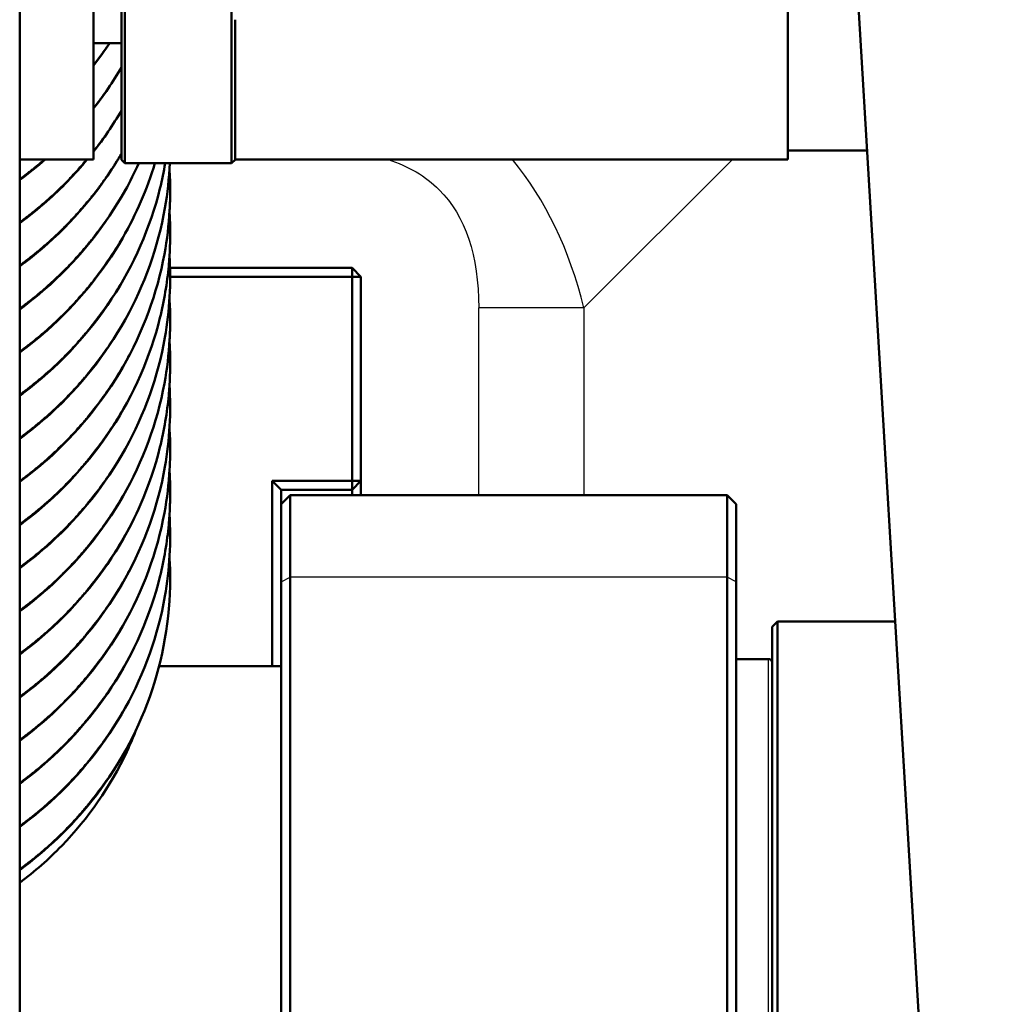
# Model space of a CAD drawing. Header units: millimetres. Extents: x 196 to 2279, y -1387 to 2348.
# Tile 79 of 89: x 445 to 500, y 1574 to 1629. Entities that reach past the tile are written whole.
import ezdxf

# ---------------------------------------------------------------- set-up
doc = ezdxf.new("R2010")
doc.units = ezdxf.units.MM
doc.header["$LTSCALE"] = 0.75
doc.layers.add('Visible', color=7, linetype='Continuous', lineweight=50)
doc.layers.add('Visible Narrow', color=7, linetype='Continuous', lineweight=25)

msp = doc.modelspace()

# ---------------------------------------------------------------- linework, layer by layer
at = {"layer": 'Visible', "extrusion": (0, 1, -2.966e-13)}
for p, q in [((444.877, 2318.996, 219.695), (444.877, 1507.27, 688.345)), ((457.948, 2196.115, 278.485), (499.506, 1498.805, -556.942)), ((449.002, 1627.766, -415.068), (450.552, 1627.766, -415.068)), ((487.752, 1621.766, -415.068), (492.178, 1621.766, -415.068)), ((444.877, 1621.266, -415.068), (449.002, 1621.266, -415.068)), ((450.552, 1621.252, -414.938), (450.752, 1621.052, -414.938)), ((456.902, 1621.252, -414.938), (456.702, 1621.052, -414.938)), ((456.902, 1621.266, -415.068), (487.752, 1621.266, -415.068)), ((456.702, 1621.052, -414.938), (450.752, 1621.052, -414.938)), ((453.268, 1615.213, -797.784), (463.427, 1615.213, -797.784)), ((463.427, 1615.213, -797.784), (463.427, 1614.713, -797.284)), ((463.927, 1614.713, -797.784), (463.427, 1615.213, -797.784)), ((463.427, 1614.713, -797.284), (453.275, 1614.713, -797.284)), ((463.427, 1603.313, -797.284), (463.427, 1614.713, -797.284)), ((463.927, 1614.713, -797.784), (463.427, 1614.713, -797.284)), ((463.927, 1614.713, -797.784), (463.927, 1603.313, -797.784)), ((458.977, 1592.963, -797.284), (458.977, 1603.313, -797.284)), ((458.977, 1603.313, -797.284), (463.427, 1603.313, -797.284)), ((458.977, 1603.313, -797.284), (459.477, 1602.813, -797.784)), ((463.427, 1603.313, -797.284), (463.427, 1602.813, -797.784)), ((463.927, 1603.313, -797.784), (463.427, 1603.313, -797.284)), ((463.927, 1603.313, -797.784), (463.427, 1602.813, -797.784)), ((459.477, 1602.813, -797.784), (459.477, 1602.013, -797.784)), ((463.427, 1602.813, -797.784), (459.477, 1602.813, -797.784)), ((459.477, 1602.013, -468.952), (459.977, 1602.513, -468.952)), ((459.977, 1602.513, -468.952), (484.377, 1602.513, -468.952)), ((484.877, 1602.013, -468.952), (484.377, 1602.513, -468.952)), ((486.877, 1595.163, -475.334), (487.177, 1595.463, -475.334)), ((493.745, 1595.463, -475.334), (487.177, 1595.463, -475.334)), ((486.677, 1593.363, -475.334), (484.877, 1593.363, -475.334)), ((459.477, 1592.963, -779.834), (452.658, 1592.963, -779.834))]:
    msp.add_line(p, q, dxfattribs=at)
at = {"layer": 'Visible', "extrusion": (-1, 2e-16, 2e-16)}
msp.add_arc((-1633.766, -415.068, -449.002), 12.5, 0, 180, dxfattribs=at)
at = {"layer": 'Visible', "extrusion": (1, 0, 0)}
for centre, radius, start, end in [((1633.766, -415.068, 487.752), 12.5, 0, 180), ((1592.513, -468.952, 459.977), 10, 0, 57.1446), ((1600.313, -894.784, 463.427), 2.5, 331.6424, 0), ((1592.513, -468.952, 484.877), 9.5, 0, 57.1446), ((1583.463, -482.965, 459.977), 26.681, 57.1446, 122.8554), ((1583.463, -482.965, 484.877), 26.181, 57.1446, 122.8554), ((1583.463, -475.334, 487.177), 12, 0, 180)]:
    msp.add_arc(centre, radius, start, end, dxfattribs=at)
at = {"layer": 'Visible', "extrusion": (-1, 7e-16, 1.2e-15)}
for centre, radius in [((-1633.552, -414.938, -450.552), 12.3), ((-1633.552, -414.938, -456.702), 12.5)]:
    msp.add_arc(centre, radius, 0, 121.4258, dxfattribs=at)
at = {"layer": 'Visible', "extrusion": (1, -7e-16, -1.2e-15)}
msp.add_arc((1633.552, -414.938, 450.752), 12.5, 58.5742, 180, dxfattribs=at)
at = {"layer": 'Visible', "extrusion": (1, -7e-16, -1.1e-15)}
msp.add_arc((1633.552, -414.938, 456.902), 12.3, 111.3563, 180, dxfattribs=at)
at = {"layer": 'Visible', "extrusion": (-1, 0, 0)}
for centre, radius, start, end in [((-1600.313, -894.784, -463.927), 3, 180, 222.8334), ((-1592.513, -468.952, -484.377), 10, 122.8554, 180), ((-1592.513, -468.952, -459.477), 9.5, 122.8554, 180), ((-1583.463, -482.965, -459.477), 26.181, 57.1446, 122.8554), ((-1583.463, -482.965, -484.377), 26.681, 57.1446, 122.8554), ((-1583.463, -475.334, -486.877), 11.7, 0, 180)]:
    msp.add_arc(centre, radius, start, end, dxfattribs=at)
at = {"layer": 'Visible', "extrusion": (0, -2.966e-13, -1)}
msp.add_arc((-486.677, 1593.163, 475.334), 0.2, 90, 180, dxfattribs=at)
at = {"layer": 'Visible'}
for points in [[(449.903, 1627.766, -626.46), (449.619, 1627.342, -626.347), (449.318, 1626.927, -626.237), (449.002, 1626.523, -626.131)], [(450.552, 1626.394, -633.357), (450.09, 1625.605, -633.146), (449.571, 1624.843, -632.943), (449.002, 1624.116, -632.752)], [(450.552, 1623.985, -639.978), (450.09, 1623.196, -639.767), (449.571, 1622.434, -639.564), (449.002, 1621.707, -639.373)], [(446.305, 1621.266, -632.02), (445.848, 1620.865, -631.92), (445.371, 1620.483, -631.826), (444.877, 1620.121, -631.74)]]:
    msp.add_open_spline(points, degree=3, dxfattribs=at)
for points, knots in [([(450.552, 1621.577, -646.599), (450.378, 1621.28, -646.519), (450.197, 1620.987, -646.441), (448.788, 1618.835, -645.869), (447.231, 1617.141, -645.428), (445.267, 1615.593, -645.051), (445.074, 1615.446, -645.016), (444.877, 1615.302, -644.981)], [96.7197491, 96.7197491, 96.7197491, 96.7197491, 96.8253652, 96.8253652, 97.5101811, 97.5101811, 97.583932, 97.583932, 97.583932, 97.583932]), ([(448.647, 1621.266, -639.257), (447.956, 1620.431, -639.039), (447.199, 1619.647, -638.838), (445.906, 1618.503, -638.552), (445.401, 1618.096, -638.452), (444.877, 1617.712, -638.36)], [83.8669326, 83.8669326, 83.8669326, 83.8669326, 84.1962606, 84.1962606, 84.3921053, 84.3921053, 84.3921053, 84.3921053]), ([(451.524, 1621.052, -653.727), (451.292, 1620.538, -653.588), (451.039, 1620.033, -653.452), (449.684, 1617.599, -652.799), (448.255, 1615.804, -652.324), (446.046, 1613.799, -651.822), (445.474, 1613.332, -651.707), (444.877, 1612.894, -651.602)], [109.691448, 109.691448, 109.691448, 109.691448, 109.865018, 109.865018, 110.549751, 110.549751, 110.772721, 110.772721, 110.772721, 110.772721]), ([(452.428, 1621.052, -661.004), (451.989, 1619.609, -660.609), (451.384, 1618.207, -660.228), (449.526, 1614.97, -659.362), (448.073, 1613.195, -658.893), (445.906, 1611.276, -658.415), (445.401, 1610.869, -658.315), (444.877, 1610.485, -658.223)], [122.620682, 122.620682, 122.620682, 122.620682, 123.085721, 123.085721, 123.770135, 123.770135, 123.965979, 123.965979, 123.965979, 123.965979]), ([(452.998, 1621.052, -668.287), (452.918, 1620.579, -668.156), (452.82, 1620.108, -668.027), (452.169, 1617.473, -667.302), (451.246, 1615.361, -666.73), (448.788, 1611.609, -665.731), (447.231, 1609.915, -665.291), (445.267, 1608.366, -664.914), (445.074, 1608.219, -664.878), (444.877, 1608.075, -664.843)], [135.556461, 135.556461, 135.556461, 135.556461, 135.705533, 135.705533, 136.399239, 136.399239, 137.084055, 137.084055, 137.157806, 137.157806, 137.157806, 137.157806]), ([(453.255, 1621.052, -675.57), (453.218, 1620.213, -675.339), (453.127, 1619.377, -675.109), (452.603, 1616.387, -674.286), (451.844, 1614.252, -673.702), (449.684, 1610.372, -672.661), (448.255, 1608.577, -672.187), (446.046, 1606.572, -671.684), (445.474, 1606.105, -671.569), (444.877, 1605.667, -671.465)], [148.495385, 148.495385, 148.495385, 148.495385, 148.755184, 148.755184, 149.438892, 149.438892, 150.123625, 150.123625, 150.346595, 150.346595, 150.346595, 150.346595]), ([(453.239, 1620.738, -682.767), (453.264, 1620.333, -682.656), (453.277, 1619.927, -682.544), (453.277, 1619.431, -682.408), (453.276, 1619.34, -682.383), (453.271, 1618.976, -682.283), (453.262, 1618.703, -682.208), (453.2, 1617.611, -681.907), (453.103, 1616.793, -681.682), (452.551, 1613.787, -680.855), (451.755, 1611.626, -680.264), (449.526, 1607.743, -679.224), (448.073, 1605.968, -678.756), (445.906, 1604.049, -678.277), (445.401, 1603.642, -678.177), (444.877, 1603.258, -678.085)], [161.470553, 161.470553, 161.470553, 161.470553, 161.596581, 161.596581, 161.624902, 161.624902, 161.709879, 161.709879, 161.965215, 161.965215, 162.659595, 162.659595, 163.344009, 163.344009, 163.539853, 163.539853, 163.539853, 163.539853]), ([(453.239, 1618.31, -689.383), (453.272, 1617.777, -689.236), (453.284, 1617.244, -689.09), (453.272, 1616.688, -688.937), (453.272, 1616.664, -688.93), (453.268, 1616.531, -688.893), (453.265, 1616.422, -688.863), (453.247, 1615.985, -688.743), (453.225, 1615.658, -688.653), (453.106, 1614.351, -688.294), (452.941, 1613.373, -688.025), (452.169, 1610.246, -687.164), (451.246, 1608.134, -686.592), (448.788, 1604.382, -685.594), (447.231, 1602.688, -685.153), (445.267, 1601.14, -684.776), (445.074, 1600.992, -684.741), (444.877, 1600.848, -684.706)], [174.664237, 174.664237, 174.664237, 174.664237, 174.829544, 174.829544, 174.837059, 174.837059, 174.871024, 174.871024, 174.972946, 174.972946, 175.279407, 175.279407, 175.973113, 175.973113, 176.657929, 176.657929, 176.73168, 176.73168, 176.73168, 176.73168]), ([(453.239, 1615.898, -696.003), (453.331, 1614.37, -695.583), (453.246, 1612.827, -695.158), (452.603, 1609.16, -694.149), (451.844, 1607.026, -693.565), (449.684, 1603.145, -692.524), (448.255, 1601.351, -692.049), (446.046, 1599.345, -691.547), (445.474, 1598.878, -691.432), (444.877, 1598.44, -691.327)], [187.855576, 187.855576, 187.855576, 187.855576, 188.329058, 188.329058, 189.012766, 189.012766, 189.697499, 189.697499, 189.920469, 189.920469, 189.920469, 189.920469]), ([(453.239, 1613.511, -702.63), (453.264, 1613.106, -702.518), (453.277, 1612.701, -702.407), (453.277, 1612.204, -702.27), (453.276, 1612.113, -702.245), (453.271, 1611.749, -702.145), (453.262, 1611.476, -702.07), (453.2, 1610.384, -701.77), (453.103, 1609.566, -701.544), (452.551, 1606.56, -700.717), (451.755, 1604.399, -700.126), (449.526, 1600.516, -699.087), (448.073, 1598.741, -698.618), (445.906, 1596.822, -698.139), (445.401, 1596.415, -698.04), (444.877, 1596.031, -697.948)], [201.044427, 201.044427, 201.044427, 201.044427, 201.170455, 201.170455, 201.198776, 201.198776, 201.283753, 201.283753, 201.539089, 201.539089, 202.233469, 202.233469, 202.917883, 202.917883, 203.113727, 203.113727, 203.113727, 203.113727]), ([(453.239, 1611.083, -709.246), (453.272, 1610.55, -709.099), (453.284, 1610.017, -708.952), (453.272, 1609.461, -708.799), (453.272, 1609.437, -708.793), (453.268, 1609.304, -708.756), (453.265, 1609.195, -708.726), (453.247, 1608.758, -708.606), (453.225, 1608.431, -708.516), (453.106, 1607.124, -708.156), (452.941, 1606.147, -707.887), (452.169, 1603.019, -707.027), (451.246, 1600.907, -706.455), (448.788, 1597.155, -705.456), (447.231, 1595.461, -705.016), (445.267, 1593.913, -704.639), (445.074, 1593.765, -704.603), (444.877, 1593.621, -704.568)], [214.238111, 214.238111, 214.238111, 214.238111, 214.403418, 214.403418, 214.410933, 214.410933, 214.444898, 214.444898, 214.54682, 214.54682, 214.853281, 214.853281, 215.546987, 215.546987, 216.231803, 216.231803, 216.305554, 216.305554, 216.305554, 216.305554]), ([(453.239, 1608.671, -715.865), (453.331, 1607.143, -715.445), (453.246, 1605.6, -715.021), (452.603, 1601.933, -714.011), (451.844, 1599.799, -713.427), (449.684, 1595.918, -712.386), (448.255, 1594.124, -711.912), (446.046, 1592.118, -711.409), (445.474, 1591.651, -711.294), (444.877, 1591.213, -711.19)], [227.42945, 227.42945, 227.42945, 227.42945, 227.902932, 227.902932, 228.58664, 228.58664, 229.271373, 229.271373, 229.494343, 229.494343, 229.494343, 229.494343]), ([(453.239, 1606.284, -722.492), (453.264, 1605.879, -722.381), (453.277, 1605.474, -722.269), (453.277, 1604.978, -722.133), (453.276, 1604.887, -722.108), (453.271, 1604.522, -722.008), (453.262, 1604.249, -721.933), (453.2, 1603.157, -721.632), (453.103, 1602.339, -721.407), (452.551, 1599.334, -720.58), (451.755, 1597.172, -719.989), (449.526, 1593.29, -718.949), (448.073, 1591.514, -718.48), (445.906, 1589.595, -718.002), (445.401, 1589.188, -717.902), (444.877, 1588.804, -717.81)], [240.618301, 240.618301, 240.618301, 240.618301, 240.744329, 240.744329, 240.77265, 240.77265, 240.857627, 240.857627, 241.112963, 241.112963, 241.807343, 241.807343, 242.491757, 242.491757, 242.687601, 242.687601, 242.687601, 242.687601]), ([(453.239, 1603.856, -729.108), (453.272, 1603.323, -728.961), (453.284, 1602.79, -728.815), (453.272, 1602.234, -728.662), (453.272, 1602.21, -728.655), (453.268, 1602.077, -728.618), (453.265, 1601.968, -728.588), (453.247, 1601.531, -728.468), (453.225, 1601.204, -728.378), (453.106, 1599.897, -728.019), (452.941, 1598.92, -727.75), (452.169, 1595.793, -726.889), (451.246, 1593.68, -726.317), (448.788, 1589.928, -725.319), (447.231, 1588.234, -724.878), (445.267, 1586.686, -724.501), (445.074, 1586.538, -724.465), (444.877, 1586.394, -724.431)], [253.811985, 253.811985, 253.811985, 253.811985, 253.977292, 253.977292, 253.984807, 253.984807, 254.018772, 254.018772, 254.120694, 254.120694, 254.427155, 254.427155, 255.120861, 255.120861, 255.805677, 255.805677, 255.879428, 255.879428, 255.879428, 255.879428]), ([(453.239, 1601.444, -735.728), (453.331, 1599.916, -735.308), (453.246, 1598.373, -734.883), (452.603, 1594.706, -733.874), (451.844, 1592.572, -733.29), (449.684, 1588.691, -732.249), (448.255, 1586.897, -731.774), (446.046, 1584.891, -731.272), (445.474, 1584.424, -731.157), (444.877, 1583.986, -731.052)], [267.003324, 267.003324, 267.003324, 267.003324, 267.476806, 267.476806, 268.160514, 268.160514, 268.845247, 268.845247, 269.068217, 269.068217, 269.068217, 269.068217]), ([(453.239, 1599.057, -742.355), (453.264, 1598.652, -742.243), (453.277, 1598.247, -742.132), (453.277, 1595.615, -741.408), (452.886, 1593.361, -740.784), (451.397, 1589.174, -739.643), (450.289, 1587.185, -739.109), (447.75, 1583.995, -738.271), (446.384, 1582.686, -737.939), (444.877, 1581.576, -737.673)], [280.192175, 280.192175, 280.192175, 280.192175, 280.318203, 280.318203, 281.010891, 281.010891, 281.694502, 281.694502, 282.259507, 282.259507, 282.259507, 282.259507]), ([(451.386, 1589.436, -745.952), (451.223, 1589.012, -745.825), (451.046, 1588.594, -745.699), (449.956, 1586.269, -745.005), (448.714, 1584.472, -744.472), (446.502, 1582.189, -743.807), (445.715, 1581.497, -743.608), (444.877, 1580.867, -743.429)], [3.912597, 3.912597, 3.912597, 3.912597, 4.053481, 4.053481, 4.710549, 4.710549, 5.027593, 5.027593, 5.027593, 5.027593])]:
    msp.add_open_spline(points, degree=3, knots=knots, dxfattribs=at)
at = {"layer": 'Visible Narrow', "extrusion": (0, 1, -2.966e-13)}
for p, q in [((484.662, 1621.266, -906.948), (476.372, 1612.976, -905.717)), ((470.499, 1602.513, -905.284), (470.499, 1612.976, -905.284)), ((476.372, 1612.976, -905.717), (476.372, 1602.513, -905.717)), ((459.477, 1597.667, -460.972), (459.977, 1597.939, -460.552)), ((484.377, 1597.939, -460.552), (459.977, 1597.939, -460.552)), ((484.877, 1597.667, -460.972), (484.377, 1597.939, -460.552))]:
    msp.add_line(p, q, dxfattribs=at)
at = {"layer": 'Visible Narrow', "extrusion": (0, -1, 2.966e-13)}
msp.add_arc((470.499, -945.284, -1612.976), 40, 81.557, 90, dxfattribs=at)
at = {"layer": 'Visible Narrow', "extrusion": (-1, 0, 0)}
msp.add_arc((-1583.463, -475.334, -486.677), 9.9, 0, 180, dxfattribs=at)
at = {"layer": 'Visible Narrow', "extrusion": (0.023219, -0.296118, -0.954869)}
for points, weights in [([(449.002, 1626.58, -625.796), (449.457, 1627.158, -625.964), (449.867, 1627.766, -626.142)], [0.99730837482, 0.993764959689, 0.991496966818]), ([(449.002, 1624.171, -632.417), (449.856, 1625.257, -632.733), (450.552, 1626.441, -633.083)], [0.99730837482, 0.990672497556, 0.988509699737]), ([(449.002, 1621.762, -639.037), (449.856, 1622.848, -639.353), (450.552, 1624.033, -639.704)], [0.99730837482, 0.990672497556, 0.988509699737])]:
    msp.add_rational_spline(points, weights, degree=2, dxfattribs=at)
at = {"layer": 'Visible Narrow'}
for points, weights, knots in [([(444.877, 1615.378, -644.542), (447.009, 1616.937, -644.957), (448.673, 1618.946, -645.54), (449.724, 1620.214, -645.908), (450.552, 1621.624, -646.325)], [0.987648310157, 0.985943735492, 1, 0.991084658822, 0.988509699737], [-0.336235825, -0.336235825, -0.336235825, -0.334415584, -0.334415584, -0.333261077, -0.333261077, -0.333261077]), ([(444.877, 1605.742, -671.026), (447.009, 1607.301, -671.441), (448.673, 1609.311, -672.023), (451.676, 1612.935, -673.074), (452.748, 1617.433, -674.443), (453.174, 1619.221, -674.987), (453.257, 1621.052, -675.545)], [0.987648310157, 0.985943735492, 1, 0.974927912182, 1, 0.989884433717, 0.987931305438], [-0.518054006, -0.518054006, -0.518054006, -0.516233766, -0.516233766, -0.512987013, -0.512987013, -0.51167708, -0.51167708, -0.51167708]), ([(444.877, 1608.151, -664.405), (447.009, 1609.71, -664.82), (448.673, 1611.719, -665.403), (451.676, 1615.344, -666.453), (452.748, 1619.842, -667.822), (452.891, 1620.444, -668.005), (452.996, 1621.052, -668.191)], [0.987648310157, 0.985943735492, 1, 0.974927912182, 1, 0.996573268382, 0.994083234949], [-0.472599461, -0.472599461, -0.472599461, -0.470779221, -0.470779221, -0.467532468, -0.467532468, -0.467088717, -0.467088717, -0.467088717]), ([(444.877, 1610.56, -657.784), (447.009, 1612.119, -658.199), (448.673, 1614.128, -658.782), (451.255, 1617.244, -659.685), (452.422, 1621.052, -660.838)], [0.987648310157, 0.985943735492, 1, 0.978369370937, 0.994061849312], [-0.427144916, -0.427144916, -0.427144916, -0.425324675, -0.425324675, -0.42252358, -0.42252358, -0.42252358]), ([(444.877, 1612.969, -651.163), (447.009, 1614.528, -651.578), (448.673, 1616.537, -652.161), (450.398, 1618.62, -652.765), (451.508, 1621.052, -653.492)], [0.987648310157, 0.985943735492, 1, 0.985440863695, 0.987790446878], [-0.38169037, -0.38169037, -0.38169037, -0.37987013, -0.37987013, -0.377984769, -0.377984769, -0.377984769]), ([(444.877, 1603.333, -677.647), (447.009, 1604.892, -678.062), (448.673, 1606.902, -678.644), (451.676, 1610.526, -679.695), (452.748, 1615.024, -681.064), (453.277, 1617.245, -681.74), (453.277, 1619.522, -682.433)], [0.987648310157, 0.985943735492, 1, 0.974927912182, 1, 0.987463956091, 0.987463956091], [-0.563508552, -0.563508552, -0.563508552, -0.561688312, -0.561688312, -0.558441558, -0.558441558, -0.556818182, -0.556818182, -0.556818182]), ([(444.877, 1600.924, -684.267), (447.009, 1602.483, -684.682), (448.673, 1604.493, -685.265), (451.676, 1608.117, -686.316), (452.748, 1612.615, -687.685), (453.277, 1614.836, -688.361), (453.277, 1617.113, -689.054)], [0.987648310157, 0.985943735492, 1, 0.974927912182, 1, 0.987463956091, 0.987463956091], [-0.608963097, -0.608963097, -0.608963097, -0.607142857, -0.607142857, -0.603896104, -0.603896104, -0.602272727, -0.602272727, -0.602272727]), ([(444.877, 1598.515, -690.888), (447.009, 1600.074, -691.303), (448.673, 1602.084, -691.886), (451.676, 1605.708, -692.937), (452.748, 1610.206, -694.306), (453.277, 1612.427, -694.981), (453.277, 1614.704, -695.675)], [0.987648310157, 0.985943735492, 1, 0.974927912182, 1, 0.987463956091, 0.987463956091], [-0.654417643, -0.654417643, -0.654417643, -0.652597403, -0.652597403, -0.649350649, -0.649350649, -0.647727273, -0.647727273, -0.647727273]), ([(444.877, 1596.106, -697.509), (447.009, 1597.665, -697.924), (448.673, 1599.675, -698.507), (451.676, 1603.299, -699.558), (452.748, 1607.797, -700.927), (453.277, 1610.018, -701.602), (453.277, 1612.296, -702.295)], [0.987648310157, 0.985943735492, 1, 0.974927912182, 1, 0.987463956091, 0.987463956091], [-0.699872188, -0.699872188, -0.699872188, -0.698051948, -0.698051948, -0.694805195, -0.694805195, -0.693181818, -0.693181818, -0.693181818]), ([(444.877, 1593.697, -704.13), (447.009, 1595.256, -704.545), (448.673, 1597.266, -705.127), (451.676, 1600.89, -706.178), (452.748, 1605.388, -707.547), (453.277, 1607.609, -708.223), (453.277, 1609.887, -708.916)], [0.987648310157, 0.985943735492, 1, 0.974927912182, 1, 0.987463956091, 0.987463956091], [-0.745326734, -0.745326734, -0.745326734, -0.743506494, -0.743506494, -0.74025974, -0.74025974, -0.738636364, -0.738636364, -0.738636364]), ([(444.877, 1591.288, -710.751), (447.009, 1592.847, -711.166), (448.673, 1594.857, -711.748), (451.676, 1598.481, -712.799), (452.748, 1602.979, -714.168), (453.277, 1605.2, -714.844), (453.277, 1607.478, -715.537)], [0.987648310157, 0.985943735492, 1, 0.974927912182, 1, 0.987463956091, 0.987463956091], [-0.790781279, -0.790781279, -0.790781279, -0.788961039, -0.788961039, -0.785714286, -0.785714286, -0.784090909, -0.784090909, -0.784090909]), ([(444.877, 1588.88, -717.371), (447.009, 1590.439, -717.787), (448.673, 1592.448, -718.369), (451.676, 1596.072, -719.42), (452.748, 1600.57, -720.789), (453.277, 1602.791, -721.465), (453.277, 1605.069, -722.158)], [0.987648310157, 0.985943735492, 1, 0.974927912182, 1, 0.987463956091, 0.987463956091], [-0.836235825, -0.836235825, -0.836235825, -0.834415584, -0.834415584, -0.831168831, -0.831168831, -0.829545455, -0.829545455, -0.829545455]), ([(444.877, 1586.471, -723.992), (447.009, 1588.03, -724.407), (448.673, 1590.039, -724.99), (451.676, 1593.663, -726.041), (452.748, 1598.161, -727.41), (453.277, 1600.382, -728.086), (453.277, 1602.66, -728.779)], [0.987648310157, 0.985943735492, 1, 0.974927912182, 1, 0.987463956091, 0.987463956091], [-0.88169037, -0.88169037, -0.88169037, -0.87987013, -0.87987013, -0.876623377, -0.876623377, -0.875, -0.875, -0.875]), ([(444.877, 1584.062, -730.613), (447.009, 1585.621, -731.028), (448.673, 1587.63, -731.611), (451.676, 1591.254, -732.662), (452.748, 1595.752, -734.031), (453.277, 1597.973, -734.706), (453.277, 1600.251, -735.4)], [0.987648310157, 0.985943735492, 1, 0.974927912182, 1, 0.987463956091, 0.987463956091], [-0.927144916, -0.927144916, -0.927144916, -0.925324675, -0.925324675, -0.922077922, -0.922077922, -0.920454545, -0.920454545, -0.920454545]), ([(444.877, 1581.653, -737.234), (447.009, 1583.212, -737.649), (448.673, 1585.221, -738.232), (451.676, 1588.845, -739.283), (452.748, 1593.343, -740.651), (453.277, 1595.564, -741.327), (453.277, 1597.842, -742.02)], [0.987648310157, 0.985943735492, 1, 0.974927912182, 1, 0.987463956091, 0.987463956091], [-0.972599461, -0.972599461, -0.972599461, -0.970779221, -0.970779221, -0.967532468, -0.967532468, -0.965909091, -0.965909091, -0.965909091])]:
    msp.add_rational_spline(points, weights, degree=2, knots=knots, dxfattribs=at)
at = {"layer": 'Visible Narrow', "extrusion": (0.04184, -0.310073, -0.949792)}
for points, weights in [([(444.877, 1617.787, -637.922), (446.96, 1619.311, -638.327), (448.599, 1621.266, -638.893)], [0.987648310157, 0.98598244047, 0.999369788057]), ([(444.877, 1620.196, -631.301), (445.572, 1620.705, -631.436), (446.222, 1621.266, -631.591)], [0.987648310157, 0.987091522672, 0.988216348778])]:
    msp.add_rational_spline(points, weights, degree=2, dxfattribs=at)
at = {"layer": 'Visible Narrow'}
msp.add_open_spline([(465.438, 1621.266, -905.284), (466.582, 1620.898, -905.284), (467.534, 1620.335, -905.284), (468.291, 1619.578, -905.284), (469.762, 1618.107, -905.284), (470.499, 1615.902, -905.284), (470.499, 1612.976, -905.284)], degree=3, knots=[6.2296382, 6.2296382, 6.2296382, 6.2296382, 6.2831853, 6.2831853, 6.2831853, 6.387194, 6.387194, 6.387194, 6.387194], dxfattribs=at)
at = {"layer": 'Visible Narrow', "extrusion": (0.048472, 0.048472, -0.997648)}
msp.add_open_spline([(476.372, 1612.976, -905.717), (475.566, 1616.247, -905.598), (474.236, 1619.014, -905.528), (472.389, 1621.266, -905.508)], degree=3, dxfattribs=at)

doc.saveas('drawing.dxf')
